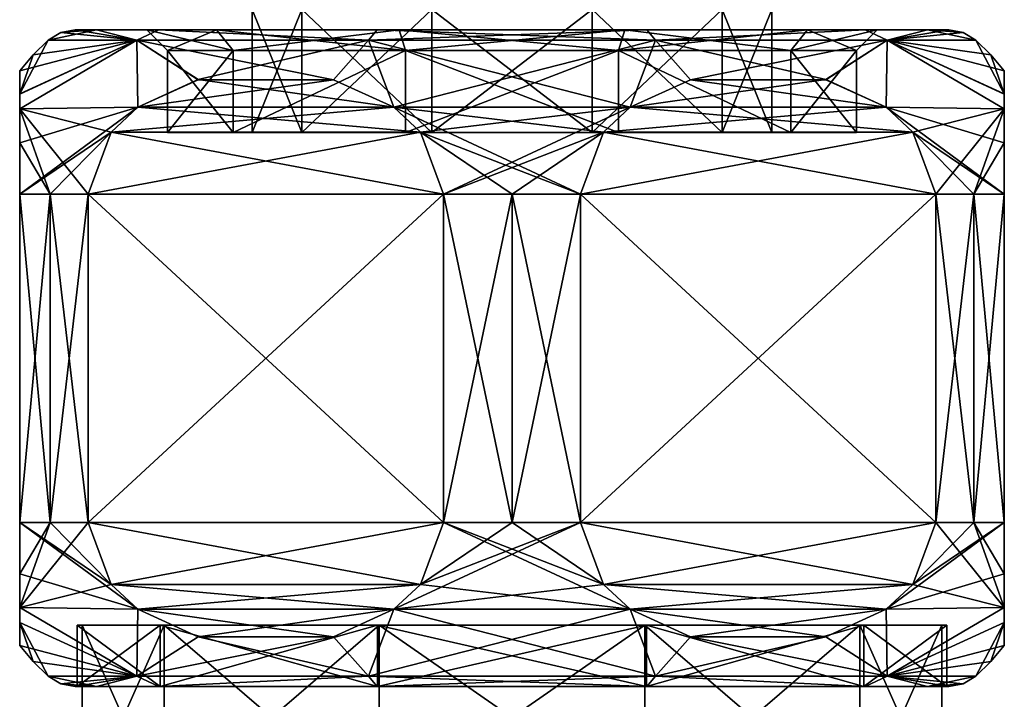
# Model space of a CAD drawing. Header units: metres. Extents: x -128 to 144, y -23 to 81.
# Tile 4 of 24: x -88 to -64, y 33 to 50. Entities that reach past the tile are written whole.
import ezdxf

# ---------------------------------------------------------------- set-up
doc = ezdxf.new("R2010")
doc.units = ezdxf.units.M
doc.layers.add('solid_AVA_2_0_CH', color=7, linetype='CONTINUOUS')

msp = doc.modelspace()

# ---------------------------------------------------------------- linework, layer by layer
at = {"layer": 'solid_AVA_2_0_CH'}
for points in [[(-82.836411, 47.099998), (-82.836411, 50.099998), (-81.626282, 50.099998, -3.724427)], [(-81.626282, 47.099998, 3.724427), (-81.626282, 50.099998, 3.724427), (-82.836411, 50.099998)], [(-81.626282, 47.099998, 3.724427), (-82.836411, 50.099998), (-82.836411, 47.099998)], [(-81.626282, 47.099998, -3.724427), (-82.836411, 47.099998), (-81.626282, 50.099998, -3.724427)], [(-81.626282, 47.099998, -3.724427), (-81.626282, 50.099998, -3.724427), (-78.458076, 50.099998, -6.026286)], [(-78.458076, 47.099998, -6.026286), (-81.626282, 47.099998, -3.724427), (-78.458076, 50.099998, -6.026286)], [(-78.458076, 47.099998, 6.026286), (-78.458076, 50.099998, 6.026286), (-81.626282, 50.099998, 3.724427)], [(-78.458076, 47.099998, 6.026286), (-81.626282, 50.099998, 3.724427), (-81.626282, 47.099998, 3.724427)], [(-78.458076, 47.099998, -6.026286), (-78.458076, 50.099998, -6.026286), (-74.541924, 50.099998, -6.026286)], [(-74.541924, 47.099998, -6.026286), (-78.458076, 47.099998, -6.026286), (-74.541924, 50.099998, -6.026286)], [(-74.541924, 47.099998, 6.026286), (-74.541924, 50.099998, 6.026286), (-78.458076, 50.099998, 6.026286)], [(-74.541924, 47.099998, 6.026286), (-78.458076, 50.099998, 6.026286), (-78.458076, 47.099998, 6.026286)], [(-74.541924, 47.099998, -6.026286), (-74.541924, 50.099998, -6.026286), (-71.373718, 50.099998, -3.724427)], [(-71.373718, 47.099998, -3.724427), (-74.541924, 47.099998, -6.026286), (-71.373718, 50.099998, -3.724427)], [(-71.373718, 47.099998, 3.724427), (-71.373718, 50.099998, 3.724427), (-74.541924, 50.099998, 6.026286)], [(-71.373718, 47.099998, 3.724427), (-74.541924, 50.099998, 6.026286), (-74.541924, 47.099998, 6.026286)], [(-71.373718, 47.099998, -3.724427), (-71.373718, 50.099998, -3.724427), (-70.163589, 50.099998)], [(-70.163589, 47.099998), (-70.163589, 50.099998), (-71.373718, 50.099998, 3.724427)], [(-70.163589, 47.099998), (-71.373718, 47.099998, -3.724427), (-70.163589, 50.099998)], [(-71.373718, 47.099998, 3.724427), (-70.163589, 47.099998), (-71.373718, 50.099998, 3.724427)], [(-87.80719, 49.349998), (-86.624489, 49.599998, -3.290395), (-85.647713, 49.349998, -6.646197)], [(-87.499306, 49.535416), (-86.624489, 49.599998, -3.290395), (-87.80719, 49.349998)], [(-87.499306, 49.535416), (-87.80719, 49.349998), (-85.647713, 49.349998, 6.646198)], [(-87.499306, 49.535416), (-87.145752, 49.599998), (-86.624489, 49.599998, -3.290395)], [(-87.499306, 49.535416), (-85.647713, 49.349998, 6.646198), (-87.145752, 49.599998)], [(-85.400002, 49.599998), (-87.145752, 49.599998), (-86.624489, 49.599998, 3.290389)], [(-85.647713, 49.349998, 6.646198), (-86.624489, 49.599998, 3.290389), (-87.145752, 49.599998)], [(-83.700317, 49.599998, -5.231206), (-86.624489, 49.599998, -3.290395), (-87.145752, 49.599998)], [(-83.700317, 49.599998, -5.231206), (-87.145752, 49.599998), (-85.400002, 49.599998)], [(-83.700317, 49.599998, 5.231204), (-86.624489, 49.599998, 3.290389), (-85.111961, 49.599998, 6.258288)], [(-85.647713, 49.349998, 6.646198), (-85.111961, 49.599998, 6.258288), (-86.624489, 49.599998, 3.290389)], [(-83.700317, 49.599998, 5.231204), (-85.400002, 49.599998), (-86.624489, 49.599998, 3.290389)], [(-83.700317, 49.599998, -5.231206), (-85.111954, 49.599998, -6.258295), (-86.624489, 49.599998, -3.290395)], [(-85.647713, 49.349998, -6.646197), (-86.624489, 49.599998, -3.290395), (-85.111954, 49.599998, -6.258295)], [(-79.99411, 49.349998, 10.753777), (-85.111961, 49.599998, 6.258288), (-85.647713, 49.349998, 6.646198)], [(-85.647713, 49.349998, -6.646197), (-85.111954, 49.599998, -6.258295), (-79.99411, 49.349998, -10.753777)], [(-84.900002, 49.099998), (-85.400002, 49.599998), (-83.700317, 49.599998, 5.231204)], [(-83.295815, 49.099995, -4.937301), (-83.700317, 49.599998, -5.231206), (-85.400002, 49.599998)], [(-83.295815, 49.099995, -4.937301), (-85.400002, 49.599998), (-84.900002, 49.099998)], [(-79.250298, 49.599998, 8.46439), (-85.111961, 49.599998, 6.258288), (-79.789368, 49.599998, 10.124824)], [(-79.99411, 49.349998, 10.753777), (-79.789368, 49.599998, 10.124824), (-85.111961, 49.599998, 6.258288)], [(-79.250298, 49.599998, 8.46439), (-83.700317, 49.599998, 5.231204), (-85.111961, 49.599998, 6.258288)], [(-79.250298, 49.599998, -8.464391), (-79.78936, 49.599998, -10.124826), (-85.111954, 49.599998, -6.258295)], [(-79.99411, 49.349998, -10.753777), (-85.111954, 49.599998, -6.258295), (-79.78936, 49.599998, -10.124826)], [(-83.700317, 49.599998, -5.231206), (-79.250298, 49.599998, -8.464391), (-85.111954, 49.599998, -6.258295)], [(-83.295815, 49.099995, 4.937299), (-84.900002, 49.099998), (-83.700317, 49.599998, 5.231204)], [(-83.295815, 49.099995, 4.937299), (-83.700317, 49.599998, 5.231204), (-79.250298, 49.599998, 8.46439)], [(-79.095795, 49.099995, -7.988858), (-79.250298, 49.599998, -8.464391), (-83.700317, 49.599998, -5.231206)], [(-79.095795, 49.099995, -7.988858), (-83.700317, 49.599998, -5.231206), (-83.295815, 49.099995, -4.937301)], [(-83.295815, 49.099995, 4.937299), (-79.250298, 49.599998, 8.46439), (-79.095795, 49.099995, 7.988857)], [(-73.00589, 49.349998, 10.753777), (-79.789368, 49.599998, 10.124824), (-79.99411, 49.349998, 10.753777)], [(-79.99411, 49.349998, -10.753777), (-79.78936, 49.599998, -10.124826), (-73.210632, 49.599998, -10.124824)], [(-79.99411, 49.349998, -10.753777), (-73.210632, 49.599998, -10.124824), (-73.00589, 49.349998, -10.753777)], [(-73.749702, 49.599998, 8.464391), (-79.789368, 49.599998, 10.124824), (-73.21064, 49.599998, 10.124826)], [(-73.00589, 49.349998, 10.753777), (-73.21064, 49.599998, 10.124826), (-79.789368, 49.599998, 10.124824)], [(-73.749702, 49.599998, 8.464391), (-79.250298, 49.599998, 8.46439), (-79.789368, 49.599998, 10.124824)], [(-79.250298, 49.599998, -8.464391), (-73.210632, 49.599998, -10.124824), (-79.78936, 49.599998, -10.124826)], [(-79.250298, 49.599998, -8.464391), (-73.749702, 49.599998, -8.46439), (-73.210632, 49.599998, -10.124824)], [(-79.095795, 49.099995, 7.988857), (-79.250298, 49.599998, 8.46439), (-73.749702, 49.599998, 8.464391)], [(-73.904205, 49.099995, -7.988857), (-73.749702, 49.599998, -8.46439), (-79.250298, 49.599998, -8.464391)], [(-73.904205, 49.099995, -7.988857), (-79.250298, 49.599998, -8.464391), (-79.095795, 49.099995, -7.988858)], [(-79.095795, 49.099995, 7.988857), (-73.749702, 49.599998, 8.464391), (-73.904205, 49.099995, 7.988858)], [(-73.904205, 49.099995, 7.988858), (-73.749702, 49.599998, 8.464391), (-69.299683, 49.599998, 5.231206)], [(-73.904205, 49.099995, 7.988858), (-69.299683, 49.599998, 5.231206), (-69.704185, 49.099995, 4.937301)], [(-69.704185, 49.099995, -4.937299), (-73.749702, 49.599998, -8.46439), (-73.904205, 49.099995, -7.988857)], [(-73.749702, 49.599998, 8.464391), (-73.21064, 49.599998, 10.124826), (-67.888046, 49.599998, 6.258295)], [(-69.299683, 49.599998, 5.231206), (-73.749702, 49.599998, 8.464391), (-67.888046, 49.599998, 6.258295)], [(-73.749702, 49.599998, -8.46439), (-67.888039, 49.599998, -6.258288), (-73.210632, 49.599998, -10.124824)], [(-73.749702, 49.599998, -8.46439), (-69.299683, 49.599998, -5.231204), (-67.888039, 49.599998, -6.258288)], [(-69.704185, 49.099995, -4.937299), (-69.299683, 49.599998, -5.231204), (-73.749702, 49.599998, -8.46439)], [(-73.00589, 49.349998, 10.753777), (-67.888046, 49.599998, 6.258295), (-73.21064, 49.599998, 10.124826)], [(-73.00589, 49.349998, -10.753777), (-73.210632, 49.599998, -10.124824), (-67.888039, 49.599998, -6.258288)], [(-67.352287, 49.349998, 6.646197), (-67.888046, 49.599998, 6.258295), (-73.00589, 49.349998, 10.753777)], [(-73.00589, 49.349998, -10.753777), (-67.888039, 49.599998, -6.258288), (-67.352287, 49.349998, -6.646198)], [(-69.704185, 49.099995, 4.937301), (-69.299683, 49.599998, 5.231206), (-67.599998, 49.599998)], [(-69.704185, 49.099995, 4.937301), (-67.599998, 49.599998), (-68.099998, 49.099998)], [(-68.099998, 49.099998), (-69.299683, 49.599998, -5.231204), (-69.704185, 49.099995, -4.937299)], [(-69.299683, 49.599998, 5.231206), (-66.375511, 49.599998, 3.290395), (-65.854248, 49.599998)], [(-67.599998, 49.599998), (-69.299683, 49.599998, 5.231206), (-65.854248, 49.599998)], [(-69.299683, 49.599998, 5.231206), (-67.888046, 49.599998, 6.258295), (-66.375511, 49.599998, 3.290395)], [(-69.299683, 49.599998, -5.231204), (-66.375511, 49.599998, -3.290389), (-67.888039, 49.599998, -6.258288)], [(-69.299683, 49.599998, -5.231204), (-67.599998, 49.599998), (-66.375511, 49.599998, -3.290389)], [(-68.099998, 49.099998), (-67.599998, 49.599998), (-69.299683, 49.599998, -5.231204)], [(-67.352287, 49.349998, 6.646197), (-66.375511, 49.599998, 3.290395), (-67.888046, 49.599998, 6.258295)], [(-67.352287, 49.349998, -6.646198), (-67.888039, 49.599998, -6.258288), (-66.375511, 49.599998, -3.290389)], [(-67.599998, 49.599998), (-65.854248, 49.599998), (-66.375511, 49.599998, -3.290389)], [(-67.352287, 49.349998, -6.646198), (-66.375511, 49.599998, -3.290389), (-65.854248, 49.599998)], [(-65.500694, 49.535416), (-67.352287, 49.349998, -6.646198), (-65.854248, 49.599998)], [(-67.352287, 49.349998, 6.646197), (-65.19281, 49.349998), (-66.375511, 49.599998, 3.290395)], [(-65.500694, 49.535416), (-65.19281, 49.349998), (-67.352287, 49.349998, -6.646198)], [(-65.500694, 49.535416), (-65.854248, 49.599998), (-66.375511, 49.599998, 3.290395)], [(-65.500694, 49.535416), (-66.375511, 49.599998, 3.290395), (-65.19281, 49.349998)], [(-85.647713, 49.349998, -6.646197), (-85.622116, 47.716717, -8.589749), (-88.5, 47.67392, -3.673209)], [(-85.647713, 49.349998, -6.646197), (-88.5, 47.67392, -3.673209), (-88.5, 48.039169, -2.980833)], [(-88.5, 48.599998), (-85.647713, 49.349998, -6.646197), (-88.5, 48.039169, -2.980833)], [(-88.5, 48.599998), (-88.172791, 48.992729), (-85.647713, 49.349998, -6.646197)], [(-88.5, 48.039452, 2.980178), (-87.80719, 49.349998), (-88.172791, 48.992729)], [(-88.5, 48.039452, 2.980178), (-85.647713, 49.349998, 6.646198), (-87.80719, 49.349998)], [(-88.5, 47.67403, 3.673033), (-85.622849, 47.716198, 8.589328), (-85.647713, 49.349998, 6.646198)], [(-88.5, 48.039452, 2.980178), (-88.5, 47.67403, 3.673033), (-85.647713, 49.349998, 6.646198)], [(-88.172791, 48.992729), (-87.80719, 49.349998), (-85.647713, 49.349998, -6.646197)], [(-85.647713, 49.349998, -6.646197), (-84.148712, 48.388706, -9.44042), (-85.622116, 47.716717, -8.589749)], [(-85.647713, 49.349998, -6.646197), (-79.99411, 49.349998, -10.753777), (-84.148712, 48.388706, -9.44042)], [(-80.849319, 48.388176, 11.345327), (-79.99411, 49.349998, 10.753777), (-85.647713, 49.349998, 6.646198)], [(-84.150963, 48.388096, 9.439118), (-80.849319, 48.388176, 11.345327), (-85.647713, 49.349998, 6.646198)], [(-85.622849, 47.716198, 8.589328), (-84.150963, 48.388096, 9.439118), (-85.647713, 49.349998, 6.646198)], [(-79.99411, 49.349998, -10.753777), (-80.85041, 48.38847, -11.344697), (-84.148712, 48.388706, -9.44042)], [(-79.99411, 49.349998, -10.753777), (-79.377525, 47.716465, -12.195065), (-80.85041, 48.38847, -11.344697)], [(-80.849319, 48.388176, 11.345327), (-79.37735, 47.716343, 12.195166), (-79.99411, 49.349998, 10.753777)], [(-79.99411, 49.349998, -10.753777), (-73.00589, 49.349998, -10.753777), (-79.377525, 47.716465, -12.195065)], [(-73.622475, 47.716465, 12.195065), (-73.00589, 49.349998, 10.753777), (-79.99411, 49.349998, 10.753777)], [(-79.37735, 47.716343, 12.195166), (-73.622475, 47.716465, 12.195065), (-79.99411, 49.349998, 10.753777)], [(-73.00589, 49.349998, -10.753777), (-73.62265, 47.716343, -12.195166), (-79.377525, 47.716465, -12.195065)], [(-73.00589, 49.349998, -10.753777), (-72.150681, 48.388176, -11.345327), (-73.62265, 47.716343, -12.195166)], [(-73.622475, 47.716465, 12.195065), (-72.14959, 48.38847, 11.344697), (-73.00589, 49.349998, 10.753777)], [(-73.00589, 49.349998, -10.753777), (-67.352287, 49.349998, -6.646198), (-72.150681, 48.388176, -11.345327)], [(-68.851288, 48.388706, 9.44042), (-67.352287, 49.349998, 6.646197), (-73.00589, 49.349998, 10.753777)], [(-72.14959, 48.38847, 11.344697), (-68.851288, 48.388706, 9.44042), (-73.00589, 49.349998, 10.753777)], [(-67.352287, 49.349998, -6.646198), (-68.849037, 48.388096, -9.439118), (-72.150681, 48.388176, -11.345327)], [(-68.851288, 48.388706, 9.44042), (-67.377884, 47.716717, 8.589749), (-67.352287, 49.349998, 6.646197)], [(-67.352287, 49.349998, -6.646198), (-67.377151, 47.716198, -8.589328), (-68.849037, 48.388096, -9.439118)], [(-67.377884, 47.716717, 8.589749), (-64.5, 47.67392, 3.673209), (-67.352287, 49.349998, 6.646197)], [(-67.352287, 49.349998, -6.646198), (-64.5, 47.67403, -3.673033), (-67.377151, 47.716198, -8.589328)], [(-67.352287, 49.349998, -6.646198), (-64.5, 48.039452, -2.980178), (-64.5, 47.67403, -3.673033)], [(-67.352287, 49.349998, -6.646198), (-65.19281, 49.349998), (-64.5, 48.039452, -2.980178)], [(-67.352287, 49.349998, 6.646197), (-64.5, 48.599998), (-64.827209, 48.992729)], [(-64.5, 48.039169, 2.980833), (-64.5, 48.599998), (-67.352287, 49.349998, 6.646197)], [(-67.352287, 49.349998, 6.646197), (-64.827209, 48.992729), (-65.19281, 49.349998)], [(-64.5, 47.67392, 3.673209), (-64.5, 48.039169, 2.980833), (-67.352287, 49.349998, 6.646197)], [(-65.19281, 49.349998), (-64.827209, 48.992729), (-64.5, 48.039452, -2.980178)], [(-88.5, 48.039452, 2.980178), (-88.172791, 48.992729), (-88.5, 48.599998)], [(-84.900002, 49.099998), (-84.900002, 47.099998), (-83.295731, 47.099998, -4.937409)], [(-83.295815, 49.099995, -4.937301), (-84.900002, 49.099998), (-83.295731, 47.099998, -4.937409)], [(-83.295815, 49.099995, 4.937299), (-84.900002, 47.099998), (-84.900002, 49.099998)], [(-83.295815, 49.099995, 4.937299), (-83.295731, 47.099998, 4.937409), (-84.900002, 47.099998)], [(-79.095795, 49.099995, -7.988858), (-83.295815, 49.099995, -4.937301), (-83.295731, 47.099998, -4.937409)], [(-83.295815, 49.099995, 4.937299), (-79.095795, 49.099995, 7.988857), (-83.295731, 47.099998, 4.937409)], [(-79.095795, 49.099995, -7.988858), (-83.295731, 47.099998, -4.937409), (-79.095734, 47.099998, -7.988876)], [(-79.095795, 49.099995, 7.988857), (-79.095734, 47.099998, 7.988876), (-83.295731, 47.099998, 4.937409)], [(-79.095795, 49.099995, -7.988858), (-79.095734, 47.099998, -7.988876), (-73.904266, 47.099998, -7.988876)], [(-73.904205, 49.099995, -7.988857), (-79.095795, 49.099995, -7.988858), (-73.904266, 47.099998, -7.988876)], [(-79.095795, 49.099995, 7.988857), (-73.904205, 49.099995, 7.988858), (-79.095734, 47.099998, 7.988876)], [(-73.904205, 49.099995, 7.988858), (-73.904266, 47.099998, 7.988876), (-79.095734, 47.099998, 7.988876)], [(-73.904205, 49.099995, -7.988857), (-73.904266, 47.099998, -7.988876), (-69.704269, 47.099998, -4.937409)], [(-73.904205, 49.099995, 7.988858), (-69.704269, 47.099998, 4.937409), (-73.904266, 47.099998, 7.988876)], [(-69.704185, 49.099995, -4.937299), (-73.904205, 49.099995, -7.988857), (-69.704269, 47.099998, -4.937409)], [(-73.904205, 49.099995, 7.988858), (-69.704185, 49.099995, 4.937301), (-69.704269, 47.099998, 4.937409)], [(-69.704269, 47.099998, 4.937409), (-68.099998, 49.099998), (-68.099998, 47.099998)], [(-69.704185, 49.099995, 4.937301), (-68.099998, 49.099998), (-69.704269, 47.099998, 4.937409)], [(-69.704185, 49.099995, -4.937299), (-69.704269, 47.099998, -4.937409), (-68.099998, 47.099998)], [(-68.099998, 49.099998), (-69.704185, 49.099995, -4.937299), (-68.099998, 47.099998)], [(-64.827209, 48.992729), (-64.5, 48.599998), (-64.5, 48.039452, -2.980178)], [(-88.5, 48.039452, 2.980178), (-88.5, 48.599998), (-88.5, 48.039169, -2.980833)], [(-64.5, 48.039169, 2.980833), (-64.5, 48.039452, -2.980178), (-64.5, 48.599998)], [(-85.622849, 47.716198, 8.589328), (-79.37735, 47.716343, 12.195166), (-80.849319, 48.388176, 11.345327)], [(-85.622849, 47.716198, 8.589328), (-80.849319, 48.388176, 11.345327), (-84.150963, 48.388096, 9.439118)], [(-79.377525, 47.716465, -12.195065), (-85.622116, 47.716717, -8.589749), (-84.148712, 48.388706, -9.44042)], [(-79.377525, 47.716465, -12.195065), (-84.148712, 48.388706, -9.44042), (-80.85041, 48.38847, -11.344697)], [(-67.377151, 47.716198, -8.589328), (-73.62265, 47.716343, -12.195166), (-72.150681, 48.388176, -11.345327)], [(-73.622475, 47.716465, 12.195065), (-67.377884, 47.716717, 8.589749), (-68.851288, 48.388706, 9.44042)], [(-73.622475, 47.716465, 12.195065), (-68.851288, 48.388706, 9.44042), (-72.14959, 48.38847, 11.344697)], [(-67.377151, 47.716198, -8.589328), (-72.150681, 48.388176, -11.345327), (-68.849037, 48.388096, -9.439118)], [(-88.5, 48.039452, 2.980178), (-88.5, 48.039169, -2.980833), (-88.5, 47.67392, -3.673209)], [(-88.5, 48.039452, 2.980178), (-88.5, 47.67392, -3.673209), (-88.5, 47.67403, 3.673033)], [(-64.5, 47.67392, 3.673209), (-64.5, 47.67403, -3.673033), (-64.5, 48.039452, -2.980178)], [(-64.5, 47.67392, 3.673209), (-64.5, 48.039452, -2.980178), (-64.5, 48.039169, 2.980833)], [(-85.622116, 47.716717, -8.589749), (-86.272453, 47.111179, -8.214277), (-88.5, 45.599998, -5)], [(-88.5, 46.849739, -4.571531), (-85.622116, 47.716717, -8.589749), (-88.5, 45.599998, -5)], [(-88.5, 46.849739, -4.571531), (-88.5, 47.67392, -3.673209), (-85.622116, 47.716717, -8.589749)], [(-86.273346, 47.110073, 8.213764), (-85.622849, 47.716198, 8.589328), (-88.5, 47.67403, 3.673033)], [(-88.5, 47.67403, 3.673033), (-88.5, 47.67392, -3.673209), (-88.5, 46.849739, -4.571531)], [(-88.5, 46.849945, 4.571383), (-88.5, 47.67403, 3.673033), (-88.5, 46.849739, -4.571531)], [(-87.758331, 45.599998, 6.5), (-88.5, 47.67403, 3.673033), (-88.5, 46.849945, 4.571383)], [(-86.830124, 45.599998, 7.892305), (-86.273346, 47.110073, 8.213764), (-88.5, 47.67403, 3.673033)], [(-87.758331, 45.599998, 6.5), (-86.830124, 45.599998, 7.892305), (-88.5, 47.67403, 3.673033)], [(-86.273346, 47.110073, 8.213764), (-79.37735, 47.716343, 12.195166), (-85.622849, 47.716198, 8.589328)], [(-78.727005, 47.110508, 12.570643), (-79.37735, 47.716343, 12.195166), (-86.273346, 47.110073, 8.213764)], [(-78.727257, 47.110817, -12.5705), (-86.272453, 47.111179, -8.214277), (-85.622116, 47.716717, -8.589749)], [(-78.727257, 47.110817, -12.5705), (-85.622116, 47.716717, -8.589749), (-79.377525, 47.716465, -12.195065)], [(-78.727257, 47.110817, -12.5705), (-79.377525, 47.716465, -12.195065), (-73.62265, 47.716343, -12.195166)], [(-74.272743, 47.110817, 12.5705), (-73.622475, 47.716465, 12.195065), (-79.37735, 47.716343, 12.195166)], [(-78.727005, 47.110508, 12.570643), (-74.830124, 45.599998, 12.892304), (-79.37735, 47.716343, 12.195166)], [(-74.272743, 47.110817, 12.5705), (-79.37735, 47.716343, 12.195166), (-74.830124, 45.599998, 12.892304)], [(-78.727257, 47.110817, -12.5705), (-73.62265, 47.716343, -12.195166), (-78.169876, 45.599998, -12.892304)], [(-74.272995, 47.110508, -12.570643), (-78.169876, 45.599998, -12.892304), (-73.62265, 47.716343, -12.195166)], [(-66.726654, 47.110073, -8.213764), (-74.272995, 47.110508, -12.570643), (-73.62265, 47.716343, -12.195166)], [(-74.272743, 47.110817, 12.5705), (-67.377884, 47.716717, 8.589749), (-73.622475, 47.716465, 12.195065)], [(-74.272743, 47.110817, 12.5705), (-66.727547, 47.111179, 8.214277), (-67.377884, 47.716717, 8.589749)], [(-66.726654, 47.110073, -8.213764), (-73.62265, 47.716343, -12.195166), (-67.377151, 47.716198, -8.589328)], [(-64.5, 46.849739, 4.571531), (-64.5, 47.67392, 3.673209), (-67.377884, 47.716717, 8.589749)], [(-66.727547, 47.111179, 8.214277), (-64.5, 45.599998, 5), (-67.377884, 47.716717, 8.589749)], [(-64.5, 46.849739, 4.571531), (-67.377884, 47.716717, 8.589749), (-64.5, 45.599998, 5)], [(-66.726654, 47.110073, -8.213764), (-67.377151, 47.716198, -8.589328), (-64.5, 47.67403, -3.673033)], [(-66.726654, 47.110073, -8.213764), (-64.5, 47.67403, -3.673033), (-66.169876, 45.599998, -7.892305)], [(-65.241669, 45.599998, -6.5), (-66.169876, 45.599998, -7.892305), (-64.5, 47.67403, -3.673033)], [(-64.5, 46.849945, -4.571383), (-65.241669, 45.599998, -6.5), (-64.5, 47.67403, -3.673033)], [(-64.5, 46.849739, 4.571531), (-64.5, 46.849945, -4.571383), (-64.5, 47.67403, -3.673033)], [(-64.5, 46.849739, 4.571531), (-64.5, 47.67403, -3.673033), (-64.5, 47.67392, 3.673209)], [(-86.272453, 47.111179, -8.214277), (-87.758331, 45.599998, -6.5), (-88.5, 45.599998, -5)], [(-86.272453, 47.111179, -8.214277), (-86.830124, 45.599998, -7.892305), (-87.758331, 45.599998, -6.5)], [(-78.169876, 45.599998, -12.892304), (-86.830124, 45.599998, -7.892305), (-86.272453, 47.111179, -8.214277)], [(-78.727005, 47.110508, 12.570643), (-86.273346, 47.110073, 8.213764), (-86.830124, 45.599998, 7.892305)], [(-78.727005, 47.110508, 12.570643), (-86.830124, 45.599998, 7.892305), (-78.169876, 45.599998, 12.892304)], [(-78.727257, 47.110817, -12.5705), (-78.169876, 45.599998, -12.892304), (-86.272453, 47.111179, -8.214277)], [(-83.295731, 47.099998, 4.937409), (-83.295731, 47.099998, -4.937409), (-84.900002, 47.099998)], [(-81.626282, 47.099998, -3.724427), (-79.095734, 47.099998, -7.988876), (-83.295731, 47.099998, -4.937409)], [(-82.836411, 47.099998), (-83.295731, 47.099998, -4.937409), (-83.295731, 47.099998, 4.937409)], [(-81.626282, 47.099998, -3.724427), (-83.295731, 47.099998, -4.937409), (-82.836411, 47.099998)], [(-81.626282, 47.099998, 3.724427), (-83.295731, 47.099998, 4.937409), (-79.095734, 47.099998, 7.988876)], [(-81.626282, 47.099998, 3.724427), (-82.836411, 47.099998), (-83.295731, 47.099998, 4.937409)], [(-78.458076, 47.099998, -6.026286), (-79.095734, 47.099998, -7.988876), (-81.626282, 47.099998, -3.724427)], [(-78.458076, 47.099998, 6.026286), (-81.626282, 47.099998, 3.724427), (-79.095734, 47.099998, 7.988876)], [(-74.541924, 47.099998, -6.026286), (-73.904266, 47.099998, -7.988876), (-79.095734, 47.099998, -7.988876)], [(-74.541924, 47.099998, -6.026286), (-79.095734, 47.099998, -7.988876), (-78.458076, 47.099998, -6.026286)], [(-78.458076, 47.099998, 6.026286), (-79.095734, 47.099998, 7.988876), (-73.904266, 47.099998, 7.988876)], [(-78.727005, 47.110508, 12.570643), (-76.5, 45.599998, 13), (-74.830124, 45.599998, 12.892304)], [(-78.727005, 47.110508, 12.570643), (-78.169876, 45.599998, 12.892304), (-76.5, 45.599998, 13)], [(-74.541924, 47.099998, 6.026286), (-78.458076, 47.099998, 6.026286), (-73.904266, 47.099998, 7.988876)], [(-74.272995, 47.110508, -12.570643), (-76.5, 45.599998, -13), (-78.169876, 45.599998, -12.892304)], [(-74.272995, 47.110508, -12.570643), (-74.830124, 45.599998, -12.892304), (-76.5, 45.599998, -13)], [(-74.830124, 45.599998, 12.892304), (-66.169876, 45.599998, 7.892305), (-66.727547, 47.111179, 8.214277)], [(-74.272743, 47.110817, 12.5705), (-74.830124, 45.599998, 12.892304), (-66.727547, 47.111179, 8.214277)], [(-66.169876, 45.599998, -7.892305), (-74.830124, 45.599998, -12.892304), (-74.272995, 47.110508, -12.570643)], [(-71.373718, 47.099998, -3.724427), (-73.904266, 47.099998, -7.988876), (-74.541924, 47.099998, -6.026286)], [(-71.373718, 47.099998, 3.724427), (-74.541924, 47.099998, 6.026286), (-73.904266, 47.099998, 7.988876)], [(-66.726654, 47.110073, -8.213764), (-66.169876, 45.599998, -7.892305), (-74.272995, 47.110508, -12.570643)], [(-71.373718, 47.099998, -3.724427), (-69.704269, 47.099998, -4.937409), (-73.904266, 47.099998, -7.988876)], [(-71.373718, 47.099998, 3.724427), (-73.904266, 47.099998, 7.988876), (-69.704269, 47.099998, 4.937409)], [(-70.163589, 47.099998), (-69.704269, 47.099998, -4.937409), (-71.373718, 47.099998, -3.724427)], [(-71.373718, 47.099998, 3.724427), (-69.704269, 47.099998, 4.937409), (-70.163589, 47.099998)], [(-70.163589, 47.099998), (-69.704269, 47.099998, 4.937409), (-69.704269, 47.099998, -4.937409)], [(-69.704269, 47.099998, 4.937409), (-68.099998, 47.099998), (-69.704269, 47.099998, -4.937409)], [(-66.727547, 47.111179, 8.214277), (-65.241669, 45.599998, 6.5), (-64.5, 45.599998, 5)], [(-66.727547, 47.111179, 8.214277), (-66.169876, 45.599998, 7.892305), (-65.241669, 45.599998, 6.5)], [(-88.5, 46.849945, 4.571383), (-88.5, 46.849739, -4.571531), (-88.5, 45.599998, -5)], [(-88.5, 45.599998, 5), (-88.5, 46.849945, 4.571383), (-88.5, 45.599998, -5)], [(-88.5, 45.599998, 5), (-87.758331, 45.599998, 6.5), (-88.5, 46.849945, 4.571383)], [(-64.5, 46.849945, -4.571383), (-64.5, 45.599998, -5), (-65.241669, 45.599998, -6.5)], [(-64.5, 45.599998, 5), (-64.5, 45.599998, -5), (-64.5, 46.849945, -4.571383)], [(-64.5, 46.849739, 4.571531), (-64.5, 45.599998, 5), (-64.5, 46.849945, -4.571383)], [(-88.5, 37.599998, -5), (-88.5, 45.599998, -5), (-87.758331, 45.599998, -6.5)], [(-88.5, 45.599998, 5), (-88.5, 45.599998, -5), (-88.5, 37.599998, -5)], [(-88.5, 37.599998, -5), (-87.758331, 45.599998, -6.5), (-87.758331, 37.599998, -6.5)], [(-88.5, 37.599998, 5), (-88.5, 45.599998, 5), (-88.5, 37.599998, -5)], [(-87.758331, 37.599998, 6.5), (-87.758331, 45.599998, 6.5), (-88.5, 45.599998, 5)], [(-87.758331, 37.599998, 6.5), (-88.5, 45.599998, 5), (-88.5, 37.599998, 5)], [(-87.758331, 37.599998, -6.5), (-87.758331, 45.599998, -6.5), (-86.830124, 45.599998, -7.892305)], [(-87.758331, 37.599998, -6.5), (-86.830124, 45.599998, -7.892305), (-86.830124, 37.599998, -7.892305)], [(-86.830124, 37.599998, 7.892305), (-86.830124, 45.599998, 7.892305), (-87.758331, 45.599998, 6.5)], [(-87.758331, 37.599998, 6.5), (-86.830124, 37.599998, 7.892305), (-87.758331, 45.599998, 6.5)], [(-78.169876, 37.599998, -12.892304), (-86.830124, 45.599998, -7.892305), (-78.169876, 45.599998, -12.892304)], [(-78.169876, 37.599998, -12.892304), (-86.830124, 37.599998, -7.892305), (-86.830124, 45.599998, -7.892305)], [(-86.830124, 37.599998, 7.892305), (-78.169876, 45.599998, 12.892304), (-86.830124, 45.599998, 7.892305)], [(-78.169876, 37.599998, 12.892304), (-78.169876, 45.599998, 12.892304), (-86.830124, 37.599998, 7.892305)], [(-78.169876, 37.599998, -12.892304), (-78.169876, 45.599998, -12.892304), (-76.5, 45.599998, -13)], [(-78.169876, 37.599998, -12.892304), (-76.5, 45.599998, -13), (-76.5, 37.599998, -13)], [(-76.5, 37.599998, 13), (-76.5, 45.599998, 13), (-78.169876, 45.599998, 12.892304)], [(-76.5, 37.599998, 13), (-78.169876, 45.599998, 12.892304), (-78.169876, 37.599998, 12.892304)], [(-76.5, 37.599998, -13), (-76.5, 45.599998, -13), (-74.830124, 45.599998, -12.892304)], [(-76.5, 37.599998, -13), (-74.830124, 45.599998, -12.892304), (-74.830124, 37.599998, -12.892304)], [(-74.830124, 37.599998, 12.892304), (-74.830124, 45.599998, 12.892304), (-76.5, 45.599998, 13)], [(-74.830124, 37.599998, 12.892304), (-76.5, 45.599998, 13), (-76.5, 37.599998, 13)], [(-66.169876, 37.599998, -7.892305), (-74.830124, 45.599998, -12.892304), (-66.169876, 45.599998, -7.892305)], [(-74.830124, 37.599998, -12.892304), (-74.830124, 45.599998, -12.892304), (-66.169876, 37.599998, -7.892305)], [(-74.830124, 37.599998, 12.892304), (-66.169876, 45.599998, 7.892305), (-74.830124, 45.599998, 12.892304)], [(-66.169876, 37.599998, 7.892305), (-66.169876, 45.599998, 7.892305), (-74.830124, 37.599998, 12.892304)], [(-66.169876, 37.599998, -7.892305), (-66.169876, 45.599998, -7.892305), (-65.241669, 45.599998, -6.5)], [(-65.241669, 37.599998, -6.5), (-66.169876, 37.599998, -7.892305), (-65.241669, 45.599998, -6.5)], [(-65.241669, 37.599998, 6.5), (-65.241669, 45.599998, 6.5), (-66.169876, 45.599998, 7.892305)], [(-65.241669, 37.599998, 6.5), (-66.169876, 45.599998, 7.892305), (-66.169876, 37.599998, 7.892305)], [(-65.241669, 37.599998, -6.5), (-65.241669, 45.599998, -6.5), (-64.5, 45.599998, -5)], [(-64.5, 37.599998, -5), (-65.241669, 37.599998, -6.5), (-64.5, 45.599998, -5)], [(-64.5, 37.599998, 5), (-64.5, 45.599998, 5), (-65.241669, 45.599998, 6.5)], [(-64.5, 37.599998, 5), (-65.241669, 45.599998, 6.5), (-65.241669, 37.599998, 6.5)], [(-64.5, 37.599998, 5), (-64.5, 37.599998, -5), (-64.5, 45.599998, -5)], [(-64.5, 37.599998, 5), (-64.5, 45.599998, -5), (-64.5, 45.599998, 5)], [(-87.758331, 37.599998, -6.5), (-88.5, 35.525967, -3.673028), (-88.5, 36.350052, -4.57138)], [(-86.830124, 37.599998, -7.892305), (-86.272751, 36.089191, -8.214105), (-88.5, 35.525967, -3.673028)], [(-87.758331, 37.599998, -6.5), (-86.830124, 37.599998, -7.892305), (-88.5, 35.525967, -3.673028)], [(-88.5, 37.599998, -5), (-87.758331, 37.599998, -6.5), (-88.5, 36.350052, -4.57138)], [(-88.5, 37.599998, 5), (-88.5, 37.599998, -5), (-88.5, 36.350052, -4.57138)], [(-88.5, 36.350277, 4.571542), (-88.5, 37.599998, 5), (-88.5, 36.350052, -4.57138)], [(-86.272453, 36.088818, 8.214278), (-87.758331, 37.599998, 6.5), (-88.5, 37.599998, 5)], [(-85.622116, 35.48328, 8.58975), (-86.272453, 36.088818, 8.214278), (-88.5, 37.599998, 5)], [(-88.5, 36.350277, 4.571542), (-85.622116, 35.48328, 8.58975), (-88.5, 37.599998, 5)], [(-86.272453, 36.088818, 8.214278), (-86.830124, 37.599998, 7.892305), (-87.758331, 37.599998, 6.5)], [(-78.727547, 36.088818, -12.570332), (-86.272751, 36.089191, -8.214105), (-86.830124, 37.599998, -7.892305)], [(-78.727547, 36.088818, -12.570332), (-86.830124, 37.599998, -7.892305), (-78.169876, 37.599998, -12.892304)], [(-78.169876, 37.599998, 12.892304), (-86.830124, 37.599998, 7.892305), (-86.272453, 36.088818, 8.214278)], [(-78.727257, 36.089184, 12.5705), (-78.169876, 37.599998, 12.892304), (-86.272453, 36.088818, 8.214278)], [(-78.727547, 36.088818, -12.570332), (-74.830124, 37.599998, -12.892304), (-79.377892, 35.483276, -12.194856)], [(-74.272743, 36.089184, -12.5705), (-79.377892, 35.483276, -12.194856), (-74.830124, 37.599998, -12.892304)], [(-78.727547, 36.088818, -12.570332), (-76.5, 37.599998, -13), (-74.830124, 37.599998, -12.892304)], [(-78.727547, 36.088818, -12.570332), (-78.169876, 37.599998, -12.892304), (-76.5, 37.599998, -13)], [(-78.727257, 36.089184, 12.5705), (-73.622108, 35.483276, 12.194856), (-78.169876, 37.599998, 12.892304)], [(-74.272453, 36.088818, 12.570332), (-78.169876, 37.599998, 12.892304), (-73.622108, 35.483276, 12.194856)], [(-74.272453, 36.088818, 12.570332), (-76.5, 37.599998, 13), (-78.169876, 37.599998, 12.892304)], [(-74.272453, 36.088818, 12.570332), (-74.830124, 37.599998, 12.892304), (-76.5, 37.599998, 13)], [(-74.830124, 37.599998, -12.892304), (-66.169876, 37.599998, -7.892305), (-66.727547, 36.088818, -8.214278)], [(-74.272743, 36.089184, -12.5705), (-74.830124, 37.599998, -12.892304), (-66.727547, 36.088818, -8.214278)], [(-66.169876, 37.599998, 7.892305), (-74.830124, 37.599998, 12.892304), (-74.272453, 36.088818, 12.570332)], [(-66.727249, 36.089191, 8.214105), (-66.169876, 37.599998, 7.892305), (-74.272453, 36.088818, 12.570332)], [(-66.727547, 36.088818, -8.214278), (-64.5, 37.599998, -5), (-67.377884, 35.48328, -8.58975)], [(-64.5, 36.350277, -4.571542), (-67.377884, 35.48328, -8.58975), (-64.5, 37.599998, -5)], [(-66.727547, 36.088818, -8.214278), (-66.169876, 37.599998, -7.892305), (-65.241669, 37.599998, -6.5)], [(-66.727547, 36.088818, -8.214278), (-65.241669, 37.599998, -6.5), (-64.5, 37.599998, -5)], [(-66.727249, 36.089191, 8.214105), (-64.5, 35.525967, 3.673028), (-66.169876, 37.599998, 7.892305)], [(-65.241669, 37.599998, 6.5), (-66.169876, 37.599998, 7.892305), (-64.5, 35.525967, 3.673028)], [(-64.5, 36.350052, 4.57138), (-65.241669, 37.599998, 6.5), (-64.5, 35.525967, 3.673028)], [(-64.5, 36.350052, 4.57138), (-64.5, 37.599998, 5), (-65.241669, 37.599998, 6.5)], [(-64.5, 36.350052, 4.57138), (-64.5, 36.350277, -4.571542), (-64.5, 37.599998, -5)], [(-64.5, 36.350052, 4.57138), (-64.5, 37.599998, -5), (-64.5, 37.599998, 5)], [(-88.5, 36.350277, 4.571542), (-88.5, 36.350052, -4.57138), (-88.5, 35.525967, -3.673028)], [(-88.5, 36.350277, 4.571542), (-88.5, 35.525967, -3.673028), (-88.5, 35.526089, 3.67322)], [(-88.5, 36.350277, 4.571542), (-88.5, 35.526089, 3.67322), (-85.622116, 35.48328, 8.58975)], [(-64.5, 36.350277, -4.571542), (-64.5, 35.526089, -3.67322), (-67.377884, 35.48328, -8.58975)], [(-64.5, 35.525967, 3.673028), (-64.5, 35.526089, -3.67322), (-64.5, 36.350277, -4.571542)], [(-64.5, 36.350052, 4.57138), (-64.5, 35.525967, 3.673028), (-64.5, 36.350277, -4.571542)], [(-86.272751, 36.089191, -8.214105), (-85.622475, 35.483536, -8.589543), (-88.5, 35.525967, -3.673028)], [(-86.272751, 36.089191, -8.214105), (-79.377892, 35.483276, -12.194856), (-85.622475, 35.483536, -8.589543)], [(-78.727547, 36.088818, -12.570332), (-79.377892, 35.483276, -12.194856), (-86.272751, 36.089191, -8.214105)], [(-78.727257, 36.089184, 12.5705), (-86.272453, 36.088818, 8.214278), (-85.622116, 35.48328, 8.58975)], [(-78.727257, 36.089184, 12.5705), (-85.622116, 35.48328, 8.58975), (-79.377533, 35.483532, 12.195064)], [(-74.272743, 36.089184, -12.5705), (-73.622467, 35.483532, -12.195064), (-79.377892, 35.483276, -12.194856)], [(-78.727257, 36.089184, 12.5705), (-79.377533, 35.483532, 12.195064), (-73.622108, 35.483276, 12.194856)], [(-74.272743, 36.089184, -12.5705), (-67.377884, 35.48328, -8.58975), (-73.622467, 35.483532, -12.195064)], [(-74.272743, 36.089184, -12.5705), (-66.727547, 36.088818, -8.214278), (-67.377884, 35.48328, -8.58975)], [(-66.727249, 36.089191, 8.214105), (-74.272453, 36.088818, 12.570332), (-73.622108, 35.483276, 12.194856)], [(-66.727249, 36.089191, 8.214105), (-73.622108, 35.483276, 12.194856), (-67.377525, 35.483536, 8.589543)], [(-66.727249, 36.089191, 8.214105), (-67.377525, 35.483536, 8.589543), (-64.5, 35.525967, 3.673028)], [(-88.5, 35.526089, 3.67322), (-88.5, 35.525967, -3.673028), (-88.5, 35.160542, -2.98016)], [(-88.5, 35.160847, 2.980871), (-88.5, 35.526089, 3.67322), (-88.5, 35.160542, -2.98016)], [(-85.647713, 33.849998, 6.646198), (-85.622116, 35.48328, 8.58975), (-88.5, 35.526089, 3.67322)], [(-85.647713, 33.849998, 6.646198), (-88.5, 35.526089, 3.67322), (-88.5, 35.160847, 2.980871)], [(-88.5, 35.525967, -3.673028), (-85.622475, 35.483536, -8.589543), (-85.647713, 33.849998, -6.646197)], [(-88.5, 35.160542, -2.98016), (-88.5, 35.525967, -3.673028), (-85.647713, 33.849998, -6.646197)], [(-67.377884, 35.48328, -8.58975), (-64.5, 35.526089, -3.67322), (-67.352287, 33.849998, -6.646198)], [(-67.352287, 33.849998, 6.646197), (-64.5, 35.525967, 3.673028), (-67.377525, 35.483536, 8.589543)], [(-64.5, 35.526089, -3.67322), (-64.5, 35.160847, -2.98087), (-67.352287, 33.849998, -6.646198)], [(-67.352287, 33.849998, 6.646197), (-64.5, 35.160542, 2.98016), (-64.5, 35.525967, 3.673028)], [(-64.5, 35.160542, 2.98016), (-64.5, 35.160847, -2.98087), (-64.5, 35.526089, -3.67322)], [(-64.5, 35.160542, 2.98016), (-64.5, 35.526089, -3.67322), (-64.5, 35.525967, 3.673028)], [(-85.622475, 35.483536, -8.589543), (-84.149612, 34.811539, -9.439898), (-85.647713, 33.849998, -6.646197)], [(-85.647713, 33.849998, 6.646198), (-84.148705, 34.811291, 9.440423), (-85.622116, 35.48328, 8.58975)], [(-85.622475, 35.483536, -8.589543), (-79.377892, 35.483276, -12.194856), (-80.851311, 34.811287, -11.344177)], [(-85.622475, 35.483536, -8.589543), (-80.851311, 34.811287, -11.344177), (-84.149612, 34.811539, -9.439898)], [(-79.377533, 35.483532, 12.195064), (-85.622116, 35.48328, 8.58975), (-84.148705, 34.811291, 9.440423)], [(-79.377533, 35.483532, 12.195064), (-84.148705, 34.811291, 9.440423), (-80.85041, 34.811531, 11.344698)], [(-80.851311, 34.811287, -11.344177), (-79.377892, 35.483276, -12.194856), (-79.99411, 33.849998, -10.753777)], [(-79.99411, 33.849998, 10.753777), (-79.377533, 35.483532, 12.195064), (-80.85041, 34.811531, 11.344698)], [(-73.622467, 35.483532, -12.195064), (-73.00589, 33.849998, -10.753777), (-79.99411, 33.849998, -10.753777)], [(-79.377892, 35.483276, -12.194856), (-73.622467, 35.483532, -12.195064), (-79.99411, 33.849998, -10.753777)], [(-79.99411, 33.849998, 10.753777), (-73.00589, 33.849998, 10.753777), (-79.377533, 35.483532, 12.195064)], [(-73.00589, 33.849998, 10.753777), (-73.622108, 35.483276, 12.194856), (-79.377533, 35.483532, 12.195064)], [(-73.622467, 35.483532, -12.195064), (-72.14959, 34.811531, -11.344698), (-73.00589, 33.849998, -10.753777)], [(-73.622467, 35.483532, -12.195064), (-67.377884, 35.48328, -8.58975), (-68.851295, 34.811291, -9.440423)], [(-73.622467, 35.483532, -12.195064), (-68.851295, 34.811291, -9.440423), (-72.14959, 34.811531, -11.344698)], [(-67.377525, 35.483536, 8.589543), (-73.622108, 35.483276, 12.194856), (-72.148689, 34.811287, 11.344177)], [(-73.00589, 33.849998, 10.753777), (-72.148689, 34.811287, 11.344177), (-73.622108, 35.483276, 12.194856)], [(-67.377525, 35.483536, 8.589543), (-72.148689, 34.811287, 11.344177), (-68.850388, 34.811539, 9.439898)], [(-68.851295, 34.811291, -9.440423), (-67.377884, 35.48328, -8.58975), (-67.352287, 33.849998, -6.646198)], [(-67.352287, 33.849998, 6.646197), (-67.377525, 35.483536, 8.589543), (-68.850388, 34.811539, 9.439898)], [(-88.5, 35.160847, 2.980871), (-88.5, 35.160542, -2.98016), (-88.5, 34.599998)], [(-85.647713, 33.849998, 6.646198), (-88.5, 35.160847, 2.980871), (-88.5, 34.599998)], [(-88.5, 35.160542, -2.98016), (-88.172791, 34.207268), (-88.5, 34.599998)], [(-88.5, 35.160542, -2.98016), (-87.80719, 33.849998), (-88.172791, 34.207268)], [(-88.5, 35.160542, -2.98016), (-85.647713, 33.849998, -6.646197), (-87.80719, 33.849998)], [(-87.099998, 35.099998), (-86.977501, 35.099998), (-84.976479, 35.099998, 6.158512)], [(-85.075584, 35.099998, -6.230516), (-86.977501, 35.099998), (-87.099998, 35.099998)], [(-85.075584, 35.099998, 6.230516), (-87.099998, 35.099998), (-84.976479, 35.099998, 6.158512)], [(-85.075584, 35.099998, 6.230516), (-85.075577, 33.599998, 6.230531), (-87.099998, 33.599998)], [(-87.099998, 35.099998), (-87.099998, 33.599998), (-85.075577, 33.599998, -6.230531)], [(-85.075584, 35.099998, 6.230516), (-87.099998, 33.599998), (-87.099998, 35.099998)], [(-85.075584, 35.099998, -6.230516), (-87.099998, 35.099998), (-85.075577, 33.599998, -6.230531)], [(-86.977501, 35.099998), (-86.977501, 30.6), (-84.976456, 30.6, 6.158551)], [(-84.976479, 35.099998, -6.158512), (-86.977501, 30.6), (-86.977501, 35.099998)], [(-84.976479, 35.099998, -6.158512), (-84.976456, 30.6, -6.158551), (-86.977501, 30.6)], [(-84.976479, 35.099998, 6.158512), (-86.977501, 35.099998), (-84.976456, 30.6, 6.158551)], [(-85.075584, 35.099998, -6.230516), (-84.976479, 35.099998, -6.158512), (-86.977501, 35.099998)], [(-85.075584, 35.099998, 6.230516), (-84.976479, 35.099998, 6.158512), (-79.737709, 35.099998, 9.9647)], [(-85.075584, 35.099998, 6.230516), (-79.737709, 35.099998, 9.9647), (-79.775566, 35.099998, 10.081204)], [(-85.075584, 35.099998, -6.230516), (-79.737709, 35.099998, -9.9647), (-84.976479, 35.099998, -6.158512)], [(-79.775566, 35.099998, -10.081204), (-79.737709, 35.099998, -9.9647), (-85.075584, 35.099998, -6.230516)], [(-85.075584, 35.099998, 6.230516), (-79.775566, 35.099998, 10.081204), (-85.075577, 33.599998, 6.230531)], [(-85.075584, 35.099998, -6.230516), (-85.075577, 33.599998, -6.230531), (-79.775597, 33.599998, -10.081195)], [(-79.775566, 35.099998, -10.081204), (-85.075584, 35.099998, -6.230516), (-79.775597, 33.599998, -10.081195)], [(-79.775566, 35.099998, 10.081204), (-79.775597, 33.599998, 10.081195), (-85.075577, 33.599998, 6.230531)], [(-84.976479, 35.099998, 6.158512), (-84.976456, 30.6, 6.158551), (-79.737793, 30.6, 9.964672)], [(-79.737709, 35.099998, 9.9647), (-84.976479, 35.099998, 6.158512), (-79.737793, 30.6, 9.964672)], [(-84.976479, 35.099998, -6.158512), (-79.737709, 35.099998, -9.9647), (-84.976456, 30.6, -6.158551)], [(-79.737709, 35.099998, -9.9647), (-79.737793, 30.6, -9.964672), (-84.976456, 30.6, -6.158551)], [(-73.224434, 35.099998, 10.081204), (-73.224403, 33.599998, 10.081195), (-79.775597, 33.599998, 10.081195)], [(-79.775566, 35.099998, 10.081204), (-73.224434, 35.099998, 10.081204), (-79.775597, 33.599998, 10.081195)], [(-79.775566, 35.099998, -10.081204), (-79.775597, 33.599998, -10.081195), (-73.224403, 33.599998, -10.081195)], [(-79.775566, 35.099998, 10.081204), (-79.737709, 35.099998, 9.9647), (-73.224434, 35.099998, 10.081204)], [(-79.775566, 35.099998, -10.081204), (-73.262291, 35.099998, -9.9647), (-79.737709, 35.099998, -9.9647)], [(-73.224434, 35.099998, -10.081204), (-73.262291, 35.099998, -9.9647), (-79.775566, 35.099998, -10.081204)], [(-73.224434, 35.099998, -10.081204), (-79.775566, 35.099998, -10.081204), (-73.224403, 33.599998, -10.081195)], [(-79.737709, 35.099998, 9.9647), (-79.737793, 30.6, 9.964672), (-73.262207, 30.6, 9.964672)], [(-73.262291, 35.099998, -9.9647), (-73.262207, 30.6, -9.964672), (-79.737793, 30.6, -9.964672)], [(-79.737709, 35.099998, -9.9647), (-73.262291, 35.099998, -9.9647), (-79.737793, 30.6, -9.964672)], [(-73.262291, 35.099998, 9.9647), (-79.737709, 35.099998, 9.9647), (-73.262207, 30.6, 9.964672)], [(-73.224434, 35.099998, 10.081204), (-79.737709, 35.099998, 9.9647), (-73.262291, 35.099998, 9.9647)], [(-73.262291, 35.099998, 9.9647), (-73.262207, 30.6, 9.964672), (-68.023544, 30.6, 6.158551)], [(-68.023521, 35.099998, 6.158512), (-73.262291, 35.099998, 9.9647), (-68.023544, 30.6, 6.158551)], [(-67.924416, 35.099998, 6.230516), (-73.262291, 35.099998, 9.9647), (-68.023521, 35.099998, 6.158512)], [(-73.224434, 35.099998, 10.081204), (-73.262291, 35.099998, 9.9647), (-67.924416, 35.099998, 6.230516)], [(-73.262291, 35.099998, -9.9647), (-68.023521, 35.099998, -6.158512), (-73.262207, 30.6, -9.964672)], [(-67.924416, 35.099998, -6.230516), (-68.023521, 35.099998, -6.158512), (-73.262291, 35.099998, -9.9647)], [(-67.924416, 35.099998, -6.230516), (-73.262291, 35.099998, -9.9647), (-73.224434, 35.099998, -10.081204)], [(-68.023521, 35.099998, -6.158512), (-68.023544, 30.6, -6.158551), (-73.262207, 30.6, -9.964672)], [(-73.224434, 35.099998, 10.081204), (-67.924416, 35.099998, 6.230516), (-73.224403, 33.599998, 10.081195)], [(-73.224434, 35.099998, -10.081204), (-73.224403, 33.599998, -10.081195), (-67.924423, 33.599998, -6.230531)], [(-67.924416, 35.099998, -6.230516), (-73.224434, 35.099998, -10.081204), (-67.924423, 33.599998, -6.230531)], [(-67.924416, 35.099998, 6.230516), (-67.924423, 33.599998, 6.230531), (-73.224403, 33.599998, 10.081195)], [(-68.023521, 35.099998, 6.158512), (-68.023544, 30.6, 6.158551), (-66.022499, 30.6)], [(-68.023544, 30.6, -6.158551), (-66.022499, 35.099998), (-66.022499, 30.6)], [(-68.023521, 35.099998, -6.158512), (-66.022499, 35.099998), (-68.023544, 30.6, -6.158551)], [(-68.023521, 35.099998, 6.158512), (-66.022499, 30.6), (-66.022499, 35.099998)], [(-67.924416, 35.099998, 6.230516), (-68.023521, 35.099998, 6.158512), (-66.022499, 35.099998)], [(-65.900002, 35.099998), (-66.022499, 35.099998), (-68.023521, 35.099998, -6.158512)], [(-67.924416, 35.099998, -6.230516), (-65.900002, 35.099998), (-68.023521, 35.099998, -6.158512)], [(-65.900002, 35.099998), (-65.900002, 33.599998), (-67.924423, 33.599998, 6.230531)], [(-67.924416, 35.099998, -6.230516), (-67.924423, 33.599998, -6.230531), (-65.900002, 33.599998)], [(-67.924416, 35.099998, 6.230516), (-65.900002, 35.099998), (-67.924423, 33.599998, 6.230531)], [(-67.924416, 35.099998, 6.230516), (-66.022499, 35.099998), (-65.900002, 35.099998)], [(-67.924416, 35.099998, -6.230516), (-65.900002, 33.599998), (-65.900002, 35.099998)], [(-64.5, 35.160847, -2.98087), (-64.5, 34.599998), (-67.352287, 33.849998, -6.646198)], [(-67.352287, 33.849998, 6.646197), (-65.19281, 33.849998), (-64.5, 35.160542, 2.98016)], [(-64.5, 35.160542, 2.98016), (-65.19281, 33.849998), (-64.827209, 34.207268)], [(-64.5, 35.160542, 2.98016), (-64.827209, 34.207268), (-64.5, 34.599998)], [(-64.5, 35.160542, 2.98016), (-64.5, 34.599998), (-64.5, 35.160847, -2.98087)], [(-84.149612, 34.811539, -9.439898), (-80.851311, 34.811287, -11.344177), (-85.647713, 33.849998, -6.646197)], [(-85.647713, 33.849998, 6.646198), (-79.99411, 33.849998, 10.753777), (-84.148705, 34.811291, 9.440423)], [(-80.851311, 34.811287, -11.344177), (-79.99411, 33.849998, -10.753777), (-85.647713, 33.849998, -6.646197)], [(-79.99411, 33.849998, 10.753777), (-80.85041, 34.811531, 11.344698), (-84.148705, 34.811291, 9.440423)], [(-72.14959, 34.811531, -11.344698), (-68.851295, 34.811291, -9.440423), (-73.00589, 33.849998, -10.753777)], [(-68.851295, 34.811291, -9.440423), (-67.352287, 33.849998, -6.646198), (-73.00589, 33.849998, -10.753777)], [(-73.00589, 33.849998, 10.753777), (-67.352287, 33.849998, 6.646197), (-72.148689, 34.811287, 11.344177)], [(-67.352287, 33.849998, 6.646197), (-68.850388, 34.811539, 9.439898), (-72.148689, 34.811287, 11.344177)], [(-85.647713, 33.849998, 6.646198), (-88.5, 34.599998), (-88.172791, 34.207268)], [(-64.5, 34.599998), (-64.827209, 34.207268), (-67.352287, 33.849998, -6.646198)], [(-85.647713, 33.849998, 6.646198), (-88.172791, 34.207268), (-87.80719, 33.849998)], [(-64.827209, 34.207268), (-65.19281, 33.849998), (-67.352287, 33.849998, -6.646198)], [(-87.499306, 33.664585), (-87.80719, 33.849998), (-85.647713, 33.849998, -6.646197)], [(-85.647713, 33.849998, 6.646198), (-87.80719, 33.849998), (-86.624489, 33.599998, 3.290406)], [(-87.499306, 33.664585), (-86.624489, 33.599998, 3.290406), (-87.80719, 33.849998)], [(-87.499306, 33.664585), (-85.647713, 33.849998, -6.646197), (-87.145752, 33.599998)], [(-87.145752, 33.599998), (-85.647713, 33.849998, -6.646197), (-86.624496, 33.599998, -3.290378)], [(-86.624496, 33.599998, -3.290378), (-85.647713, 33.849998, -6.646197), (-85.111969, 33.599998, -6.258277)], [(-85.647713, 33.849998, 6.646198), (-86.624489, 33.599998, 3.290406), (-85.111946, 33.599998, 6.258308)], [(-85.111969, 33.599998, -6.258277), (-85.647713, 33.849998, -6.646197), (-79.99411, 33.849998, -10.753777)], [(-85.647713, 33.849998, 6.646198), (-85.111946, 33.599998, 6.258308), (-79.99411, 33.849998, 10.753777)], [(-85.111969, 33.599998, -6.258277), (-79.99411, 33.849998, -10.753777), (-79.789383, 33.599998, -10.12482)], [(-79.99411, 33.849998, 10.753777), (-85.111946, 33.599998, 6.258308), (-79.789345, 33.599998, 10.124831)], [(-79.789383, 33.599998, -10.12482), (-79.99411, 33.849998, -10.753777), (-73.00589, 33.849998, -10.753777)], [(-79.99411, 33.849998, 10.753777), (-79.789345, 33.599998, 10.124831), (-73.210617, 33.599998, 10.12482)], [(-79.99411, 33.849998, 10.753777), (-73.210617, 33.599998, 10.12482), (-73.00589, 33.849998, 10.753777)], [(-79.789383, 33.599998, -10.12482), (-73.00589, 33.849998, -10.753777), (-73.210655, 33.599998, -10.124831)], [(-73.210655, 33.599998, -10.124831), (-73.00589, 33.849998, -10.753777), (-67.888054, 33.599998, -6.258308)], [(-73.00589, 33.849998, 10.753777), (-73.210617, 33.599998, 10.12482), (-67.888031, 33.599998, 6.258277)], [(-67.888054, 33.599998, -6.258308), (-73.00589, 33.849998, -10.753777), (-67.352287, 33.849998, -6.646198)], [(-73.00589, 33.849998, 10.753777), (-67.888031, 33.599998, 6.258277), (-67.352287, 33.849998, 6.646197)], [(-67.888054, 33.599998, -6.258308), (-67.352287, 33.849998, -6.646198), (-66.375511, 33.599998, -3.290406)], [(-67.352287, 33.849998, 6.646197), (-67.888031, 33.599998, 6.258277), (-66.375504, 33.599998, 3.290378)], [(-66.375511, 33.599998, -3.290406), (-67.352287, 33.849998, -6.646198), (-65.19281, 33.849998)], [(-65.500694, 33.664585), (-65.19281, 33.849998), (-67.352287, 33.849998, 6.646197)], [(-67.352287, 33.849998, 6.646197), (-66.375504, 33.599998, 3.290378), (-65.854248, 33.599998)], [(-65.500694, 33.664585), (-67.352287, 33.849998, 6.646197), (-65.854248, 33.599998)], [(-65.500694, 33.664585), (-66.375511, 33.599998, -3.290406), (-65.19281, 33.849998)], [(-87.499306, 33.664585), (-87.145752, 33.599998), (-86.624489, 33.599998, 3.290406)], [(-65.500694, 33.664585), (-65.854248, 33.599998), (-66.375511, 33.599998, -3.290406)], [(-87.099998, 33.599998), (-87.145752, 33.599998), (-86.624496, 33.599998, -3.290378)], [(-85.075577, 33.599998, 6.230531), (-86.624489, 33.599998, 3.290406), (-87.145752, 33.599998)], [(-87.099998, 33.599998), (-85.075577, 33.599998, 6.230531), (-87.145752, 33.599998)], [(-85.075577, 33.599998, -6.230531), (-87.099998, 33.599998), (-86.624496, 33.599998, -3.290378)], [(-85.075577, 33.599998, -6.230531), (-86.624496, 33.599998, -3.290378), (-85.111969, 33.599998, -6.258277)], [(-85.075577, 33.599998, 6.230531), (-85.111946, 33.599998, 6.258308), (-86.624489, 33.599998, 3.290406)], [(-79.775597, 33.599998, -10.081195), (-85.111969, 33.599998, -6.258277), (-79.789383, 33.599998, -10.12482)], [(-79.775597, 33.599998, -10.081195), (-85.075577, 33.599998, -6.230531), (-85.111969, 33.599998, -6.258277)], [(-79.775597, 33.599998, 10.081195), (-79.789345, 33.599998, 10.124831), (-85.111946, 33.599998, 6.258308)], [(-85.075577, 33.599998, 6.230531), (-79.775597, 33.599998, 10.081195), (-85.111946, 33.599998, 6.258308)], [(-73.224403, 33.599998, -10.081195), (-79.789383, 33.599998, -10.12482), (-73.210655, 33.599998, -10.124831)], [(-73.224403, 33.599998, -10.081195), (-79.775597, 33.599998, -10.081195), (-79.789383, 33.599998, -10.12482)], [(-79.775597, 33.599998, 10.081195), (-73.210617, 33.599998, 10.12482), (-79.789345, 33.599998, 10.124831)], [(-79.775597, 33.599998, 10.081195), (-73.224403, 33.599998, 10.081195), (-73.210617, 33.599998, 10.12482)], [(-73.224403, 33.599998, -10.081195), (-73.210655, 33.599998, -10.124831), (-67.888054, 33.599998, -6.258308)], [(-67.924423, 33.599998, -6.230531), (-73.224403, 33.599998, -10.081195), (-67.888054, 33.599998, -6.258308)], [(-73.224403, 33.599998, 10.081195), (-67.888031, 33.599998, 6.258277), (-73.210617, 33.599998, 10.12482)], [(-73.224403, 33.599998, 10.081195), (-67.924423, 33.599998, 6.230531), (-67.888031, 33.599998, 6.258277)], [(-67.924423, 33.599998, -6.230531), (-66.375511, 33.599998, -3.290406), (-65.854248, 33.599998)], [(-67.924423, 33.599998, -6.230531), (-65.854248, 33.599998), (-65.900002, 33.599998)], [(-67.924423, 33.599998, -6.230531), (-67.888054, 33.599998, -6.258308), (-66.375511, 33.599998, -3.290406)], [(-67.924423, 33.599998, 6.230531), (-66.375504, 33.599998, 3.290378), (-67.888031, 33.599998, 6.258277)], [(-67.924423, 33.599998, 6.230531), (-65.900002, 33.599998), (-66.375504, 33.599998, 3.290378)], [(-65.900002, 33.599998), (-65.854248, 33.599998), (-66.375504, 33.599998, 3.290378)]]:
    msp.add_3dface(points, dxfattribs=at)

doc.saveas('drawing.dxf')
